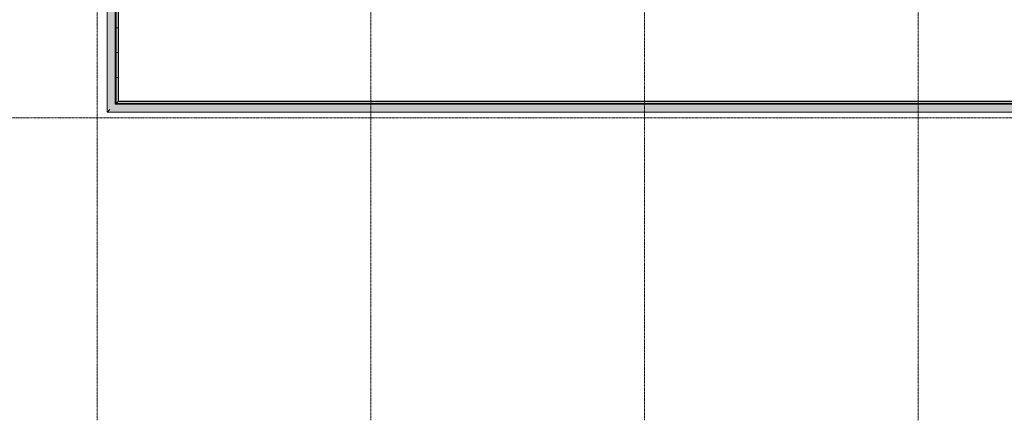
# Model space of a CAD drawing. Header units: millimetres. Extents: x 3625 to 132892, y -52547 to 67182.
# Tile 3 of 256: x 31469 to 51258, y -3247 to 4802. Entities that reach past the tile are written whole.
import ezdxf

# ---------------------------------------------------------------- set-up
doc = ezdxf.new("R2010")
doc.units = ezdxf.units.MM
doc.linetypes.add('stramien', pattern=[22.225, 12.7, -3.175, 3.175, -3.175])
for name, color, linetype, lineweight in [('A-CLNG-SUSP', 5, 'Continuous', 25), ('A-ROOF', 4, 'Continuous', 18), ('A-ROOF-PATT', 8, 'Continuous', 18), ('S-GRID', 1, 'Continuous', 18)]:
    doc.layers.add(name, color=color, linetype=linetype, lineweight=lineweight)

# ---------------------------------------------------------------- blocks, each defined once
blk = doc.blocks.new('27_KU_bovenkant dakrand luifel publiekshal - 27_KU_bovenkant dakrand luifel publiekshal-3094114-Plotview plafond begane grond - 1 op 100')
at = {"layer": 'A-ROOF-PATT'}
blk.add_hatch(color=256, dxfattribs=at).paths.add_polyline_path([(4897, 3121), (35420, 3121), (35420, 4545), (35399, 4546), (35399, 3155), (4944, 3155), (4944, 3168), (4931, 3155)], flags=0)
at = {"layer": 'A-ROOF'}
blk.add_line((4897, 3121), (4944, 3168), dxfattribs=at)
blk = doc.blocks.new('27_KU_bovenkant dakrand luifel publiekshal 1 - 27_KU_bovenkant dakrand luifel publiekshal 2-3096147-Plotview plafond begane grond - 1 op 100')
at = {"layer": 'A-ROOF-PATT'}
h = blk.add_hatch(dxfattribs=at)
h.set_pattern_fill('FP_71', color=256, style=0, pattern_type=2)
h.set_pattern_definition([(0, (34119.84, 10139.3), (0, -500), [])])
h.paths.add_polyline_path([(4897, 3121), (4944, 3168), (4944, 17166), (4897, 17166), (4897, 3155)], flags=0)
h.paths.add_polyline_path([(6317, 16993), (6334, 16993), (6334, 17166), (6293, 17166), (6301, 16993), (6316, 16993)], flags=0)
h = blk.add_hatch(dxfattribs=at)
h.set_pattern_fill('FP_70', color=256, style=0, pattern_type=2)
h.set_pattern_definition([(0, (34943.2, 10861.9), (0, -500), [])])
h.paths.add_polyline_path([(6349, 16993), (6535, 16993), (6535, 17166), (6334, 17166), (6334, 16993), (6341, 16993)], flags=0)
h = blk.add_hatch(dxfattribs=at)
h.set_pattern_fill('FP_72', color=256, style=0, pattern_type=2)
h.set_pattern_definition([(270, (35125.1, 10962.64), (-500, -3e-14), [])])
h.paths.add_polyline_path([(6535, 16993), (6698, 16993), (6698, 17166), (6535, 17166)], flags=0)
h = blk.add_hatch(dxfattribs=at)
h.set_pattern_fill('FP_69', color=256, style=0, pattern_type=2)
h.set_pattern_definition([(270, (35231.26, 11043.8), (-500, -3e-14), [])])
h.paths.add_polyline_path([(6748, 16993), (6748, 17166), (6698, 17166), (6698, 16993)], flags=0)
at = {"layer": 'A-ROOF'}
for p, q in [((6334, 16993), (6334, 17166)), ((6535, 17166), (6535, 16993)), ((6698, 16993), (6698, 17166)), ((6748, 17166), (6748, 16993)), ((4897, 3121), (4944, 3168))]:
    blk.add_line(p, q, dxfattribs=at)
blk = doc.blocks.new('27_KU_dakgoot publiekshal - 27_KU_dakgoot publiekshal-3097409-Plotview plafond begane grond - 1 op 100')
at = {"layer": 'A-ROOF-PATT'}
for points in [[(4720, 2944), (4771, 2995), (4771, 17166), (4720, 17166), (4720, 3057)], [(35420, 2995), (35420, 3102), (4879, 3102), (4879, 17166), (4771, 17166), (4771, 2995), (16570, 2995)], [(35420, 3102), (35420, 3106), (4883, 3106), (4883, 17166), (4879, 17166), (4879, 3102), (16570, 3102)], [(16570, 3106), (35420, 3106), (35420, 3121), (4897, 3121), (4897, 17166), (4883, 17166), (4883, 3106), (8511, 3106)], [(35420, 2944), (35420, 2995), (4771, 2995), (4720, 2944), (16570, 2944)]]:
    blk.add_hatch(color=256, dxfattribs=at).paths.add_polyline_path(points, flags=0)
at = {"layer": 'A-ROOF'}
for p, q in [((4720, 17166), (4720, 2944)), ((4879, 3102), (4879, 17166)), ((4883, 3106), (4883, 17166)), ((4897, 3121), (4897, 17166)), ((35420, 3102), (4879, 3102)), ((4883, 3106), (35420, 3106)), ((4897, 3121), (35420, 3121)), ((4720, 2944), (35420, 2944))]:
    blk.add_line(p, q, dxfattribs=at)
blk.add_open_spline([(4771, 2995), (4766, 2990), (4760, 2984), (4751, 2975), (4746, 2970), (4743, 2967), (4739, 2963), (4736, 2960), (4733, 2957), (4730, 2954), (4727, 2951), (4724, 2948), (4721, 2945), (4720, 2944), (4720, 2944)], degree=3, knots=[0, 0, 0, 0, 0.0833333, 0.125, 0.1666667, 0.1875, 0.2083333, 0.25, 0.2708333, 0.2916667, 0.3333333, 0.375, 0.4166667, 0.5, 0.5, 0.5, 0.5], dxfattribs=at)

msp = doc.modelspace()

# ---------------------------------------------------------------- linework, layer by layer
at = {"layer": 'A-CLNG-SUSP'}
for p, q in [((33452.2, 3155.2), (33452.2, 17170.2)), ((63907.2, 3155.2), (33452.2, 3155.2))]:
    msp.add_line(p, q, dxfattribs=at)
at = {"layer": 'S-GRID', "linetype": 'stramien'}
for p, q in [((33025.2, 41627.6), (33025.2, -3246.7)), ((38525.2, 41627.6), (38525.2, -3246.7)), ((44025.2, 41627.6), (44025.2, -3246.7)), ((49525.2, 41627.6), (49525.2, -3246.7)), ((27284.7, 2828.2), (93295.2, 2828.2))]:
    msp.add_line(p, q, dxfattribs=at)

# ---------------------------------------------------------------- block references
at = {"layer": 'A-ROOF'}
for name in ['27_KU_dakgoot publiekshal - 27_KU_dakgoot publiekshal-3097409-Plotview plafond begane grond - 1 op 100', '27_KU_bovenkant dakrand luifel publiekshal 1 - 27_KU_bovenkant dakrand luifel publiekshal 2-3096147-Plotview plafond begane grond - 1 op 100', '27_KU_bovenkant dakrand luifel publiekshal - 27_KU_bovenkant dakrand luifel publiekshal-3094114-Plotview plafond begane grond - 1 op 100']:
    msp.add_blockref(name, (28508.6, 0), dxfattribs=at)

doc.saveas('drawing.dxf')
